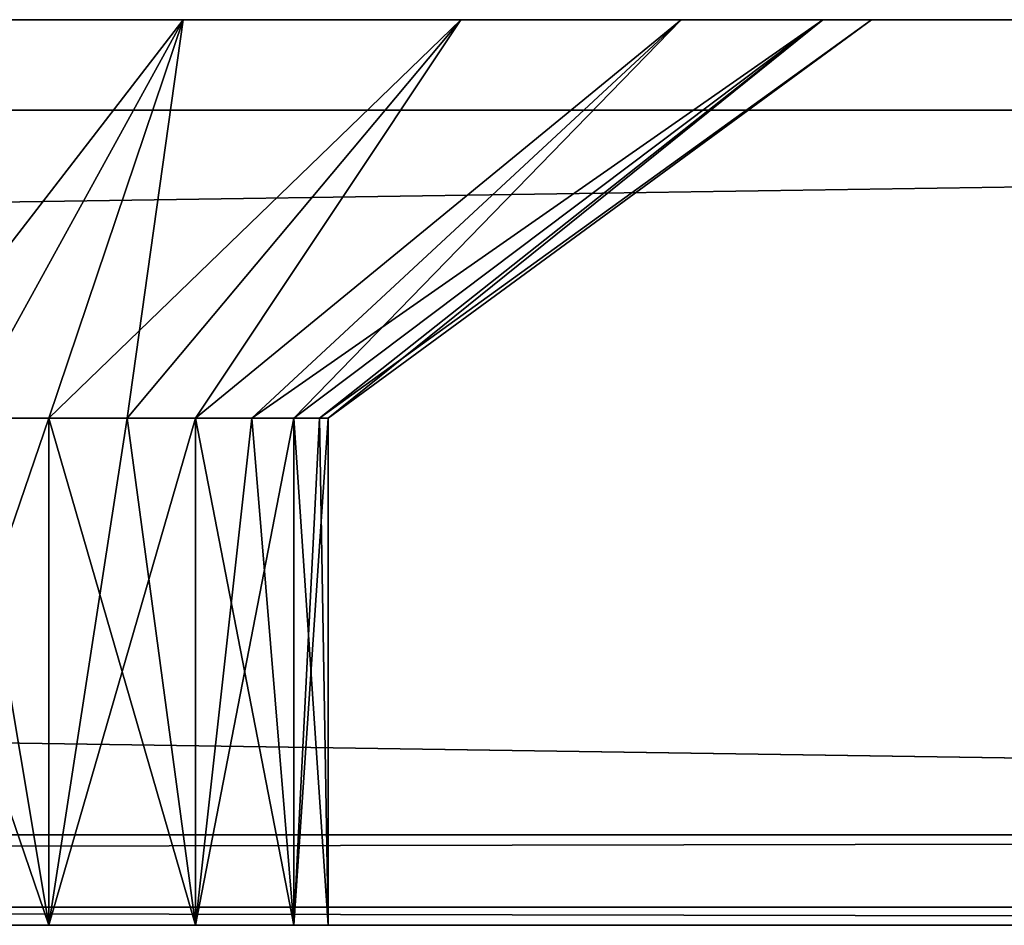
# Model space of a CAD drawing. Header units: millimetres. Extents: x -135 to 135, y -102 to 22.
# Tile 84 of 86: x 100.3 to 105.73, y 16.5 to 21.5. Entities that reach past the tile are written whole.
import ezdxf

# ---------------------------------------------------------------- set-up
doc = ezdxf.new("R2010")
doc.units = ezdxf.units.MM
doc.header["$LTSCALE"] = 65.185185
for name, color, linetype in [('365', 7, 'CONTINUOUS'), ('366', 7, 'CONTINUOUS'), ('367', 7, 'CONTINUOUS'), ('369', 7, 'CONTINUOUS'), ('371', 7, 'CONTINUOUS'), ('372', 7, 'CONTINUOUS'), ('373', 7, 'CONTINUOUS'), ('374', 7, 'CONTINUOUS'), ('381', 7, 'CONTINUOUS'), ('383', 7, 'CONTINUOUS'), ('385', 7, 'CONTINUOUS'), ('392', 7, 'CONTINUOUS'), ('393', 7, 'CONTINUOUS'), ('396', 7, 'CONTINUOUS'), ('397', 7, 'CONTINUOUS')]:
    doc.layers.add(name, color=color, linetype=linetype)

msp = doc.modelspace()

# ---------------------------------------------------------------- linework, layer by layer
at = {"layer": '365', "linetype": 'Continuous'}
for points in [[(134.12, 16.5, -60.5994), (-100, 16.5, -49.0223), (-134.62, 16.5, -60.5994), (134.12, 16.5, -60.5994)], [(-134.62, 16.5, 60.5548), (99.5, 16.5, 48.9777), (134.12, 16.5, 60.5548), (-134.62, 16.5, 60.5548)], [(-100, 16.5, 43.9777), (-115.25, 16.5, 31.4777), (114.75, 16.5, 31.4777), (-100, 16.5, 43.9777)], [(-115.25, 16.5, -31.5223), (99.5, 16.5, -44.0223), (114.75, 16.5, -31.5223), (-115.25, 16.5, -31.5223)], [(-99.0433, 16.5, -48.832), (-100, 16.5, -49.0223), (134.12, 16.5, -60.5994), (-99.0433, 16.5, -48.832)], [(-99.0433, 16.5, 44.168), (-100, 16.5, 43.9777), (114.75, 16.5, 31.4777), (-99.0433, 16.5, 44.168)], [(-98.2322, 16.5, -48.29), (-99.0433, 16.5, -48.832), (134.12, 16.5, -60.5994), (-98.2322, 16.5, -48.29)], [(-98.2322, 16.5, 44.71), (-99.0433, 16.5, 44.168), (114.75, 16.5, 31.4777), (-98.2322, 16.5, 44.71)], [(-97.6903, 16.5, -47.479), (-98.2322, 16.5, -48.29), (134.12, 16.5, -60.5994), (-97.6903, 16.5, -47.479)], [(-97.6903, 16.5, 45.521), (-98.2322, 16.5, 44.71), (114.75, 16.5, 31.4777), (-97.6903, 16.5, 45.521)], [(-97.5, 16.5, -46.5223), (-97.6903, 16.5, -47.479), (134.12, 16.5, -60.5994), (-97.5, 16.5, -46.5223)], [(-97.5, 16.5, 46.4777), (-97.6903, 16.5, 45.521), (114.75, 16.5, 31.4777), (-97.5, 16.5, 46.4777)], [(-97.5, 16.5, 46.4777), (114.75, 16.5, 31.4777), (-20.3043, 16.5, 43.9777), (-97.5, 16.5, 46.4777)], [(98.5433, 16.5, -48.832), (-97.5, 16.5, -46.5223), (134.12, 16.5, -60.5994), (98.5433, 16.5, -48.832)], [(-20.3043, 16.5, 43.9777), (114.75, 16.5, 31.4777), (-19.2595, 16.5, 43.9777), (-20.3043, 16.5, 43.9777)], [(-19.2595, 16.5, 43.9777), (114.75, 16.5, 31.4777), (-13.8491, 16.5, 43.8251), (-19.2595, 16.5, 43.9777)], [(-13.8491, 16.5, 43.8251), (114.75, 16.5, 31.4777), (-13.1366, 16.5, 43.9025), (-13.8491, 16.5, 43.8251)], [(-13.1366, 16.5, 43.9025), (114.75, 16.5, 31.4777), (-12.6121, 16.5, 44.0982), (-13.1366, 16.5, 43.9025)], [(-12.6121, 16.5, 44.0982), (114.75, 16.5, 31.4777), (-10.674, 16.5, 43.9777), (-12.6121, 16.5, 44.0982)], [(-10.674, 16.5, 43.9777), (114.75, 16.5, 31.4777), (-9.1543, 16.5, 43.9777), (-10.674, 16.5, 43.9777)], [(-9.1543, 16.5, 43.9777), (114.75, 16.5, 31.4777), (-7.3429, 16.5, 43.9777), (-9.1543, 16.5, 43.9777)], [(-7.3429, 16.5, 43.9777), (114.75, 16.5, 31.4777), (-5.8368, 16.5, 43.9777), (-7.3429, 16.5, 43.9777)], [(-5.8368, 16.5, 43.9777), (114.75, 16.5, 31.4777), (-4.8531, 16.5, 43.9777), (-5.8368, 16.5, 43.9777)], [(114.75, 16.5, 31.4777), (-2.4379, 16.5, 43.9777), (-4.8531, 16.5, 43.9777), (114.75, 16.5, 31.4777)], [(-2.4379, 16.5, 43.9777), (114.75, 16.5, 31.4777), (-1.8302, 16.5, 44.0539), (-2.4379, 16.5, 43.9777)], [(-1.8302, 16.5, 44.0539), (114.75, 16.5, 31.4777), (-1.4264, 16.5, 44.2375), (-1.8302, 16.5, 44.0539)], [(-1.4264, 16.5, 44.2375), (114.75, 16.5, 31.4777), (1.575, 16.5, 43.9777), (-1.4264, 16.5, 44.2375)], [(1.575, 16.5, 43.9777), (114.75, 16.5, 31.4777), (2.7588, 16.5, 43.9777), (1.575, 16.5, 43.9777)], [(2.7588, 16.5, 43.9777), (114.75, 16.5, 31.4777), (5.1876, 16.5, 43.9777), (2.7588, 16.5, 43.9777)], [(5.1876, 16.5, 43.9777), (114.75, 16.5, 31.4777), (7.579, 16.5, 43.9777), (5.1876, 16.5, 43.9777)], [(7.579, 16.5, 43.9777), (114.75, 16.5, 31.4777), (8.0593, 16.5, 44.0179), (7.579, 16.5, 43.9777)], [(8.0593, 16.5, 44.0179), (114.75, 16.5, 31.4777), (8.366, 16.5, 44.1066), (8.0593, 16.5, 44.0179)], [(8.366, 16.5, 44.1066), (114.75, 16.5, 31.4777), (10.1808, 16.5, 43.9777), (8.366, 16.5, 44.1066)], [(114.75, 16.5, 31.4777), (12.3348, 16.5, 43.9777), (10.1808, 16.5, 43.9777), (114.75, 16.5, 31.4777)], [(12.3348, 16.5, 43.9777), (114.75, 16.5, 31.4777), (12.7767, 16.5, 44.0091), (12.3348, 16.5, 43.9777)], [(12.7767, 16.5, 44.0091), (114.75, 16.5, 31.4777), (13.1082, 16.5, 44.0863), (12.7767, 16.5, 44.0091)], [(13.1082, 16.5, 44.0863), (114.75, 16.5, 31.4777), (16.6849, 16.5, 43.9046), (13.1082, 16.5, 44.0863)], [(16.6849, 16.5, 43.9046), (114.75, 16.5, 31.4777), (17.4094, 16.5, 43.8251), (16.6849, 16.5, 43.9046)], [(17.4094, 16.5, 43.8251), (114.75, 16.5, 31.4777), (18.1219, 16.5, 43.9025), (17.4094, 16.5, 43.8251)], [(18.1219, 16.5, 43.9025), (114.75, 16.5, 31.4777), (18.6463, 16.5, 44.0982), (18.1219, 16.5, 43.9025)], [(18.6463, 16.5, 44.0982), (114.75, 16.5, 31.4777), (19.0587, 16.5, 44.3975), (18.6463, 16.5, 44.0982)], [(19.0587, 16.5, 44.3975), (114.75, 16.5, 31.4777), (19.4364, 16.5, 44.8807), (19.0587, 16.5, 44.3975)], [(19.4364, 16.5, 44.8807), (114.75, 16.5, 31.4777), (19.6978, 16.5, 45.5366), (19.4364, 16.5, 44.8807)], [(114.75, 16.5, 31.4777), (19.8043, 16.5, 46.4709), (19.6978, 16.5, 45.5366), (114.75, 16.5, 31.4777)], [(114.75, 16.5, 31.4777), (97.7322, 16.5, 44.71), (19.8043, 16.5, 46.4709), (114.75, 16.5, 31.4777)], [(98.5433, 16.5, 44.168), (97.7322, 16.5, 44.71), (114.75, 16.5, 31.4777), (98.5433, 16.5, 44.168)], [(99.5, 16.5, 43.9777), (98.5433, 16.5, 44.168), (114.75, 16.5, 31.4777), (99.5, 16.5, 43.9777)], [(99.5, 16.5, -49.0223), (98.5433, 16.5, -48.832), (134.12, 16.5, -60.5994), (99.5, 16.5, -49.0223)], [(100.4567, 16.5, 44.168), (99.5, 16.5, 43.9777), (114.75, 16.5, 31.4777), (100.4567, 16.5, 44.168)], [(100.4567, 16.5, -48.832), (99.5, 16.5, -49.0223), (134.12, 16.5, -60.5994), (100.4567, 16.5, -48.832)], [(99.5, 16.5, -44.0223), (100.4567, 16.5, -44.2126), (114.75, 16.5, -31.5223), (99.5, 16.5, -44.0223)], [(99.5, 16.5, 48.9777), (100.4567, 16.5, 48.7874), (134.12, 16.5, 60.5548), (99.5, 16.5, 48.9777)], [(101.2678, 16.5, 44.71), (100.4567, 16.5, 44.168), (114.75, 16.5, 31.4777), (101.2678, 16.5, 44.71)], [(100.4567, 16.5, 48.7874), (101.2678, 16.5, 48.2455), (134.12, 16.5, 60.5548), (100.4567, 16.5, 48.7874)], [(101.2678, 16.5, -48.29), (100.4567, 16.5, -48.832), (134.12, 16.5, -60.5994), (101.2678, 16.5, -48.29)], [(100.4567, 16.5, -44.2126), (101.2678, 16.5, -44.7545), (114.75, 16.5, -31.5223), (100.4567, 16.5, -44.2126)], [(101.8097, 16.5, 45.521), (101.2678, 16.5, 44.71), (114.75, 16.5, 31.4777), (101.8097, 16.5, 45.521)], [(101.8097, 16.5, -47.479), (101.2678, 16.5, -48.29), (134.12, 16.5, -60.5994), (101.8097, 16.5, -47.479)], [(101.2678, 16.5, 48.2455), (101.8097, 16.5, 47.4344), (114.75, 16.5, 31.4777), (101.2678, 16.5, 48.2455)], [(101.2678, 16.5, -44.7545), (101.8097, 16.5, -45.5656), (114.75, 16.5, -31.5223), (101.2678, 16.5, -44.7545)], [(101.2678, 16.5, 48.2455), (114.75, 16.5, 31.4777), (134.12, 16.5, 60.5548), (101.2678, 16.5, 48.2455)], [(101.8097, 16.5, -45.5656), (102, 16.5, -46.5223), (114.75, 16.5, -31.5223), (101.8097, 16.5, -45.5656)], [(102, 16.5, -46.5223), (101.8097, 16.5, -47.479), (134.12, 16.5, -60.5994), (102, 16.5, -46.5223)], [(102, 16.5, 46.4777), (101.8097, 16.5, 45.521), (114.75, 16.5, 31.4777), (102, 16.5, 46.4777)], [(101.8097, 16.5, 47.4344), (102, 16.5, 46.4777), (114.75, 16.5, 31.4777), (101.8097, 16.5, 47.4344)], [(114.75, 16.5, -31.5223), (102, 16.5, -46.5223), (134.12, 16.5, -60.5994), (114.75, 16.5, -31.5223)]]:
    msp.add_3dface(points, dxfattribs=at)
at = {"layer": '366', "color": 254, "linetype": 'Continuous', "true_color": 0xe6e6e6}
for points in [[(134.12, 21.5, -60.5994), (-134.62, 21.5, -60.5994), (99.5, 21.5, -52.0223), (134.12, 21.5, -60.5994)], [(-134.62, 21.5, 60.5548), (134.12, 21.5, 60.5548), (-100, 21.5, 51.9777), (-134.62, 21.5, 60.5548)], [(-100, 21.5, 51.9777), (134.12, 21.5, 60.5548), (-98.3004, 21.5, 51.7085), (-100, 21.5, 51.9777)], [(-98.3004, 21.5, 51.7085), (134.12, 21.5, 60.5548), (-96.7672, 21.5, 50.9273), (-98.3004, 21.5, 51.7085)], [(-96.7672, 21.5, 50.9273), (134.12, 21.5, 60.5548), (-95.5504, 21.5, 49.7105), (-96.7672, 21.5, 50.9273)], [(-95.5504, 21.5, 49.7105), (134.12, 21.5, 60.5548), (-94.7692, 21.5, 48.1773), (-95.5504, 21.5, 49.7105)], [(-94.7692, 21.5, 48.1773), (134.12, 21.5, 60.5548), (-94.5, 21.5, 46.4777), (-94.7692, 21.5, 48.1773)], [(-94.5, 21.5, 46.4777), (134.12, 21.5, 60.5548), (97.8004, 21.5, 51.7085), (-94.5, 21.5, 46.4777)], [(97.8004, 21.5, 51.7085), (134.12, 21.5, 60.5548), (99.5, 21.5, 51.9777), (97.8004, 21.5, 51.7085)], [(101.1996, 21.5, -41.2915), (99.5, 21.5, -41.0223), (101.1996, 21.5, 41.2469), (101.1996, 21.5, -41.2915)], [(101.1996, 21.5, 41.2469), (99.5, 21.5, -41.0223), (99.5, 21.5, 40.9777), (101.1996, 21.5, 41.2469)], [(101.1996, 21.5, -51.7531), (134.12, 21.5, -60.5994), (99.5, 21.5, -52.0223), (101.1996, 21.5, -51.7531)], [(99.5, 21.5, 51.9777), (134.12, 21.5, 60.5548), (101.1996, 21.5, 51.7085), (99.5, 21.5, 51.9777)], [(102.7328, 21.5, 42.0281), (101.1996, 21.5, -41.2915), (101.1996, 21.5, 41.2469), (102.7328, 21.5, 42.0281)], [(102.7328, 21.5, -42.0727), (101.1996, 21.5, -41.2915), (102.7328, 21.5, 42.0281), (102.7328, 21.5, -42.0727)], [(102.7328, 21.5, -50.9719), (134.12, 21.5, -60.5994), (101.1996, 21.5, -51.7531), (102.7328, 21.5, -50.9719)], [(101.1996, 21.5, 51.7085), (134.12, 21.5, 60.5548), (102.7328, 21.5, 50.9273), (101.1996, 21.5, 51.7085)], [(103.9496, 21.5, -43.2895), (102.7328, 21.5, -42.0727), (103.9496, 21.5, 43.2449), (103.9496, 21.5, -43.2895)], [(103.9496, 21.5, 43.2449), (102.7328, 21.5, -42.0727), (102.7328, 21.5, 42.0281), (103.9496, 21.5, 43.2449)], [(103.9496, 21.5, -49.7551), (134.12, 21.5, -60.5994), (102.7328, 21.5, -50.9719), (103.9496, 21.5, -49.7551)], [(102.7328, 21.5, 50.9273), (134.12, 21.5, 60.5548), (103.9496, 21.5, 49.7105), (102.7328, 21.5, 50.9273)], [(104.7308, 21.5, -44.8227), (103.9496, 21.5, -43.2895), (104.7308, 21.5, 44.7781), (104.7308, 21.5, -44.8227)], [(104.7308, 21.5, 44.7781), (103.9496, 21.5, -43.2895), (103.9496, 21.5, 43.2449), (104.7308, 21.5, 44.7781)], [(103.9496, 21.5, 49.7105), (134.12, 21.5, 60.5548), (104.7308, 21.5, 48.1773), (103.9496, 21.5, 49.7105)], [(104.7308, 21.5, -48.2219), (134.12, 21.5, -60.5994), (103.9496, 21.5, -49.7551), (104.7308, 21.5, -48.2219)], [(105, 21.5, -46.5223), (104.7308, 21.5, -44.8227), (105, 21.5, 46.4777), (105, 21.5, -46.5223)], [(105, 21.5, 46.4777), (104.7308, 21.5, -44.8227), (104.7308, 21.5, 44.7781), (105, 21.5, 46.4777)], [(105, 21.5, -46.5223), (134.12, 21.5, 60.5548), (104.7308, 21.5, -48.2219), (105, 21.5, -46.5223)], [(134.12, 21.5, 60.5548), (134.12, 21.5, -60.5994), (104.7308, 21.5, -48.2219), (134.12, 21.5, 60.5548)], [(134.12, 21.5, 60.5548), (105, 21.5, 46.4777), (104.7308, 21.5, 48.1773), (134.12, 21.5, 60.5548)], [(134.12, 21.5, 60.5548), (105, 21.5, -46.5223), (105, 21.5, 46.4777), (134.12, 21.5, 60.5548)]]:
    msp.add_3dface(points, dxfattribs=at)
at = {"layer": '367', "color": 254, "linetype": 'Continuous', "true_color": 0xe6e6e6}
for points in [[(-134.8271, 21, -61.0994), (134.3271, 21, -61.0994), (-134.8271, 17, -61.0994), (-134.8271, 21, -61.0994)], [(-134.8271, 17, -61.0994), (134.3271, 21, -61.0994), (134.3271, 17, -61.0994), (-134.8271, 17, -61.0994)]]:
    msp.add_3dface(points, dxfattribs=at)
at = {"layer": '369', "color": 254, "linetype": 'Continuous', "true_color": 0xe6e6e6}
for points in [[(134.3271, 17, 61.0548), (-134.8271, 21, 61.0548), (-134.8271, 17, 61.0548), (134.3271, 17, 61.0548)], [(134.3271, 21, 61.0548), (-134.8271, 21, 61.0548), (134.3271, 17, 61.0548), (134.3271, 21, 61.0548)]]:
    msp.add_3dface(points, dxfattribs=at)
at = {"layer": '371', "color": 254, "linetype": 'Continuous', "true_color": 0xe6e6e6}
for points in [[(99.5, 19.3003, -49.0223), (100.4567, 16.5, -48.832), (99.9877, 19.3003, -48.9743), (99.5, 19.3003, -49.0223)], [(99.5, 16.5, -49.0223), (100.4567, 16.5, -48.832), (99.5, 19.3003, -49.0223), (99.5, 16.5, -49.0223)], [(99.9877, 19.3003, -48.9743), (100.4567, 16.5, -48.832), (100.4567, 19.3003, -48.832), (99.9877, 19.3003, -48.9743)], [(100.4567, 19.3003, -48.832), (101.2678, 16.5, -48.29), (100.8889, 19.3003, -48.601), (100.4567, 19.3003, -48.832)], [(100.4567, 16.5, -48.832), (101.2678, 16.5, -48.29), (100.4567, 19.3003, -48.832), (100.4567, 16.5, -48.832)], [(100.8889, 19.3003, -48.601), (101.2678, 16.5, -48.29), (101.2678, 19.3003, -48.2901), (100.8889, 19.3003, -48.601)], [(101.2678, 19.3003, -48.2901), (101.8097, 16.5, -47.479), (101.5787, 19.3003, -47.9112), (101.2678, 19.3003, -48.2901)], [(101.2678, 16.5, -48.29), (101.8097, 16.5, -47.479), (101.2678, 19.3003, -48.2901), (101.2678, 16.5, -48.29)], [(101.5787, 19.3003, -47.9112), (101.8097, 16.5, -47.479), (101.8097, 19.3003, -47.479), (101.5787, 19.3003, -47.9112)], [(101.8097, 16.5, -47.479), (102, 16.5, -46.5223), (101.8097, 19.3003, -47.479), (101.8097, 16.5, -47.479)], [(101.8097, 19.3003, -47.479), (102, 16.5, -46.5223), (101.952, 19.3003, -47.01), (101.8097, 19.3003, -47.479)], [(102, 16.5, -46.5223), (102, 19.3003, -46.5223), (101.952, 19.3003, -47.01), (102, 16.5, -46.5223)]]:
    msp.add_3dface(points, dxfattribs=at)
at = {"layer": '372', "color": 254, "linetype": 'Continuous', "true_color": 0xe6e6e6}
for points in [[(100.4567, 16.5, -44.2126), (99.5, 16.5, -44.0223), (100.4567, 19.3003, -44.2126), (100.4567, 16.5, -44.2126)], [(100.4567, 19.3003, -44.2126), (99.5, 16.5, -44.0223), (99.9877, 19.3003, -44.0703), (100.4567, 19.3003, -44.2126)], [(101.2678, 16.5, -44.7545), (100.4567, 16.5, -44.2126), (101.2678, 19.3003, -44.7545), (101.2678, 16.5, -44.7545)], [(101.2678, 19.3003, -44.7545), (100.4567, 16.5, -44.2126), (100.8889, 19.3003, -44.4436), (101.2678, 19.3003, -44.7545)], [(100.8889, 19.3003, -44.4436), (100.4567, 16.5, -44.2126), (100.4567, 19.3003, -44.2126), (100.8889, 19.3003, -44.4436)], [(101.5787, 19.3003, -45.1334), (101.2678, 16.5, -44.7545), (101.2678, 19.3003, -44.7545), (101.5787, 19.3003, -45.1334)], [(101.8097, 19.3003, -45.5656), (101.2678, 16.5, -44.7545), (101.5787, 19.3003, -45.1334), (101.8097, 19.3003, -45.5656)], [(101.8097, 16.5, -45.5656), (101.2678, 16.5, -44.7545), (101.8097, 19.3003, -45.5656), (101.8097, 16.5, -45.5656)], [(101.952, 19.3003, -46.0346), (101.8097, 16.5, -45.5656), (101.8097, 19.3003, -45.5656), (101.952, 19.3003, -46.0346)], [(102, 19.3003, -46.5223), (101.8097, 16.5, -45.5656), (101.952, 19.3003, -46.0346), (102, 19.3003, -46.5223)], [(102, 16.5, -46.5223), (101.8097, 16.5, -45.5656), (102, 19.3003, -46.5223), (102, 16.5, -46.5223)]]:
    msp.add_3dface(points, dxfattribs=at)
at = {"layer": '373', "color": 254, "linetype": 'Continuous', "true_color": 0xe6e6e6}
for points in [[(99.5, 16.5, 43.9777), (100.4567, 16.5, 44.168), (99.5, 19.3003, 43.9777), (99.5, 16.5, 43.9777)], [(99.5, 19.3003, 43.9777), (100.4567, 16.5, 44.168), (99.9877, 19.3003, 44.0257), (99.5, 19.3003, 43.9777)], [(99.9877, 19.3003, 44.0257), (100.4567, 16.5, 44.168), (100.4567, 19.3003, 44.168), (99.9877, 19.3003, 44.0257)], [(100.4567, 19.3003, 44.168), (101.2678, 16.5, 44.71), (100.8889, 19.3003, 44.399), (100.4567, 19.3003, 44.168)], [(100.4567, 16.5, 44.168), (101.2678, 16.5, 44.71), (100.4567, 19.3003, 44.168), (100.4567, 16.5, 44.168)], [(100.8889, 19.3003, 44.399), (101.2678, 16.5, 44.71), (101.2678, 19.3003, 44.7099), (100.8889, 19.3003, 44.399)], [(101.2678, 19.3003, 44.7099), (101.8097, 16.5, 45.521), (101.5787, 19.3003, 45.0888), (101.2678, 19.3003, 44.7099)], [(101.2678, 16.5, 44.71), (101.8097, 16.5, 45.521), (101.2678, 19.3003, 44.7099), (101.2678, 16.5, 44.71)], [(101.5787, 19.3003, 45.0888), (101.8097, 16.5, 45.521), (101.8097, 19.3003, 45.521), (101.5787, 19.3003, 45.0888)], [(101.8097, 16.5, 45.521), (102, 16.5, 46.4777), (101.8097, 19.3003, 45.521), (101.8097, 16.5, 45.521)], [(101.8097, 19.3003, 45.521), (102, 16.5, 46.4777), (101.952, 19.3003, 45.99), (101.8097, 19.3003, 45.521)], [(102, 16.5, 46.4777), (102, 19.3003, 46.4777), (101.952, 19.3003, 45.99), (102, 16.5, 46.4777)]]:
    msp.add_3dface(points, dxfattribs=at)
at = {"layer": '374', "color": 254, "linetype": 'Continuous', "true_color": 0xe6e6e6}
for points in [[(100.4567, 16.5, 48.7874), (99.5, 16.5, 48.9777), (100.4567, 19.3003, 48.7874), (100.4567, 16.5, 48.7874)], [(100.4567, 19.3003, 48.7874), (99.5, 16.5, 48.9777), (99.9877, 19.3003, 48.9297), (100.4567, 19.3003, 48.7874)], [(100.8889, 19.3003, 48.5564), (100.4567, 16.5, 48.7874), (100.4567, 19.3003, 48.7874), (100.8889, 19.3003, 48.5564)], [(101.2678, 19.3003, 48.2455), (100.4567, 16.5, 48.7874), (100.8889, 19.3003, 48.5564), (101.2678, 19.3003, 48.2455)], [(101.2678, 16.5, 48.2455), (100.4567, 16.5, 48.7874), (101.2678, 19.3003, 48.2455), (101.2678, 16.5, 48.2455)], [(101.5787, 19.3003, 47.8666), (101.2678, 16.5, 48.2455), (101.2678, 19.3003, 48.2455), (101.5787, 19.3003, 47.8666)], [(101.8097, 19.3003, 47.4344), (101.2678, 16.5, 48.2455), (101.5787, 19.3003, 47.8666), (101.8097, 19.3003, 47.4344)], [(101.8097, 16.5, 47.4344), (101.2678, 16.5, 48.2455), (101.8097, 19.3003, 47.4344), (101.8097, 16.5, 47.4344)], [(101.952, 19.3003, 46.9654), (101.8097, 16.5, 47.4344), (101.8097, 19.3003, 47.4344), (101.952, 19.3003, 46.9654)], [(102, 19.3003, 46.4777), (101.8097, 16.5, 47.4344), (101.952, 19.3003, 46.9654), (102, 19.3003, 46.4777)], [(102, 16.5, 46.4777), (101.8097, 16.5, 47.4344), (102, 19.3003, 46.4777), (102, 16.5, 46.4777)]]:
    msp.add_3dface(points, dxfattribs=at)
at = {"layer": '381', "linetype": 'Continuous'}
for points in [[(-134.62, 16.5, 60.5548), (134.12, 16.5, 60.5548), (-134.8271, 17, 61.0548), (-134.62, 16.5, 60.5548)], [(134.12, 16.5, 60.5548), (134.3271, 17, 61.0548), (-134.8271, 17, 61.0548), (134.12, 16.5, 60.5548)]]:
    msp.add_3dface(points, dxfattribs=at)
at = {"layer": '383', "linetype": 'Continuous'}
for points in [[(-134.62, 16.5, -60.5994), (-134.8271, 17, -61.0994), (134.3271, 17, -61.0994), (-134.62, 16.5, -60.5994)], [(134.12, 16.5, -60.5994), (-134.62, 16.5, -60.5994), (134.3271, 17, -61.0994), (134.12, 16.5, -60.5994)]]:
    msp.add_3dface(points, dxfattribs=at)
at = {"layer": '385', "color": 253, "linetype": 'Continuous', "true_color": 0x999999}
for points in [[(114.75, 16.6, -31.5223), (-115.25, 16.6, 31.4777), (-115.25, 16.6, -31.5223), (114.75, 16.6, -31.5223)], [(114.75, 16.6, 31.4777), (-115.25, 16.6, 31.4777), (114.75, 16.6, -31.5223), (114.75, 16.6, 31.4777)]]:
    msp.add_3dface(points, dxfattribs=at)
at = {"layer": '392', "linetype": 'Continuous'}
for points in [[(99.5, 21.5, -41.0223), (101.1996, 21.5, -41.2915), (99.5, 19.3003, -44.0223), (99.5, 21.5, -41.0223)], [(101.1996, 21.5, -41.2915), (99.9877, 19.3003, -44.0703), (99.5, 19.3003, -44.0223), (101.1996, 21.5, -41.2915)], [(101.1996, 21.5, -41.2915), (100.4567, 19.3003, -44.2126), (99.9877, 19.3003, -44.0703), (101.1996, 21.5, -41.2915)], [(101.1996, 21.5, -41.2915), (102.7328, 21.5, -42.0727), (100.4567, 19.3003, -44.2126), (101.1996, 21.5, -41.2915)], [(102.7328, 21.5, -42.0727), (100.8889, 19.3003, -44.4436), (100.4567, 19.3003, -44.2126), (102.7328, 21.5, -42.0727)], [(102.7328, 21.5, -42.0727), (101.2678, 19.3003, -44.7545), (100.8889, 19.3003, -44.4436), (102.7328, 21.5, -42.0727)], [(103.9496, 21.5, -43.2895), (101.5787, 19.3003, -45.1334), (101.2678, 19.3003, -44.7545), (103.9496, 21.5, -43.2895)], [(102.7328, 21.5, -42.0727), (103.9496, 21.5, -43.2895), (101.2678, 19.3003, -44.7545), (102.7328, 21.5, -42.0727)], [(104.7308, 21.5, -44.8227), (101.8097, 19.3003, -45.5656), (101.5787, 19.3003, -45.1334), (104.7308, 21.5, -44.8227)], [(103.9496, 21.5, -43.2895), (104.7308, 21.5, -44.8227), (101.5787, 19.3003, -45.1334), (103.9496, 21.5, -43.2895)], [(104.7308, 21.5, -44.8227), (101.952, 19.3003, -46.0346), (101.8097, 19.3003, -45.5656), (104.7308, 21.5, -44.8227)], [(104.7308, 21.5, -44.8227), (105, 21.5, -46.5223), (101.952, 19.3003, -46.0346), (104.7308, 21.5, -44.8227)], [(105, 21.5, -46.5223), (102, 19.3003, -46.5223), (101.952, 19.3003, -46.0346), (105, 21.5, -46.5223)]]:
    msp.add_3dface(points, dxfattribs=at)
at = {"layer": '393', "linetype": 'Continuous'}
for points in [[(101.1996, 21.5, -51.7531), (99.5, 21.5, -52.0223), (99.9877, 19.3003, -48.9743), (101.1996, 21.5, -51.7531)], [(101.1996, 21.5, -51.7531), (99.9877, 19.3003, -48.9743), (100.4567, 19.3003, -48.832), (101.1996, 21.5, -51.7531)], [(101.1996, 21.5, -51.7531), (100.4567, 19.3003, -48.832), (100.8889, 19.3003, -48.601), (101.1996, 21.5, -51.7531)], [(102.7328, 21.5, -50.9719), (101.1996, 21.5, -51.7531), (100.8889, 19.3003, -48.601), (102.7328, 21.5, -50.9719)], [(102.7328, 21.5, -50.9719), (100.8889, 19.3003, -48.601), (101.2678, 19.3003, -48.2901), (102.7328, 21.5, -50.9719)], [(103.9496, 21.5, -49.7551), (102.7328, 21.5, -50.9719), (101.2678, 19.3003, -48.2901), (103.9496, 21.5, -49.7551)], [(103.9496, 21.5, -49.7551), (101.2678, 19.3003, -48.2901), (101.5787, 19.3003, -47.9112), (103.9496, 21.5, -49.7551)], [(103.9496, 21.5, -49.7551), (101.5787, 19.3003, -47.9112), (101.8097, 19.3003, -47.479), (103.9496, 21.5, -49.7551)], [(104.7308, 21.5, -48.2219), (103.9496, 21.5, -49.7551), (101.8097, 19.3003, -47.479), (104.7308, 21.5, -48.2219)], [(104.7308, 21.5, -48.2219), (101.8097, 19.3003, -47.479), (101.952, 19.3003, -47.01), (104.7308, 21.5, -48.2219)], [(102, 19.3003, -46.5223), (104.7308, 21.5, -48.2219), (101.952, 19.3003, -47.01), (102, 19.3003, -46.5223)], [(105, 21.5, -46.5223), (104.7308, 21.5, -48.2219), (102, 19.3003, -46.5223), (105, 21.5, -46.5223)]]:
    msp.add_3dface(points, dxfattribs=at)
at = {"layer": '396', "linetype": 'Continuous'}
for points in [[(101.1996, 21.5, 41.2469), (99.5, 21.5, 40.9777), (99.9877, 19.3003, 44.0257), (101.1996, 21.5, 41.2469)], [(101.1996, 21.5, 41.2469), (99.9877, 19.3003, 44.0257), (100.4567, 19.3003, 44.168), (101.1996, 21.5, 41.2469)], [(101.1996, 21.5, 41.2469), (100.4567, 19.3003, 44.168), (100.8889, 19.3003, 44.399), (101.1996, 21.5, 41.2469)], [(102.7328, 21.5, 42.0281), (101.1996, 21.5, 41.2469), (100.8889, 19.3003, 44.399), (102.7328, 21.5, 42.0281)], [(102.7328, 21.5, 42.0281), (100.8889, 19.3003, 44.399), (101.2678, 19.3003, 44.7099), (102.7328, 21.5, 42.0281)], [(103.9496, 21.5, 43.2449), (101.2678, 19.3003, 44.7099), (101.5787, 19.3003, 45.0888), (103.9496, 21.5, 43.2449)], [(103.9496, 21.5, 43.2449), (102.7328, 21.5, 42.0281), (101.2678, 19.3003, 44.7099), (103.9496, 21.5, 43.2449)], [(103.9496, 21.5, 43.2449), (101.5787, 19.3003, 45.0888), (101.8097, 19.3003, 45.521), (103.9496, 21.5, 43.2449)], [(104.7308, 21.5, 44.7781), (103.9496, 21.5, 43.2449), (101.8097, 19.3003, 45.521), (104.7308, 21.5, 44.7781)], [(104.7308, 21.5, 44.7781), (101.8097, 19.3003, 45.521), (101.952, 19.3003, 45.99), (104.7308, 21.5, 44.7781)], [(102, 19.3003, 46.4777), (104.7308, 21.5, 44.7781), (101.952, 19.3003, 45.99), (102, 19.3003, 46.4777)], [(105, 21.5, 46.4777), (104.7308, 21.5, 44.7781), (102, 19.3003, 46.4777), (105, 21.5, 46.4777)]]:
    msp.add_3dface(points, dxfattribs=at)
at = {"layer": '397', "linetype": 'Continuous'}
for points in [[(101.1996, 21.5, 51.7085), (99.9877, 19.3003, 48.9297), (99.5, 19.3003, 48.9777), (101.1996, 21.5, 51.7085)], [(99.5, 21.5, 51.9777), (101.1996, 21.5, 51.7085), (99.5, 19.3003, 48.9777), (99.5, 21.5, 51.9777)], [(101.1996, 21.5, 51.7085), (100.4567, 19.3003, 48.7874), (99.9877, 19.3003, 48.9297), (101.1996, 21.5, 51.7085)], [(102.7328, 21.5, 50.9273), (100.8889, 19.3003, 48.5564), (100.4567, 19.3003, 48.7874), (102.7328, 21.5, 50.9273)], [(101.1996, 21.5, 51.7085), (102.7328, 21.5, 50.9273), (100.4567, 19.3003, 48.7874), (101.1996, 21.5, 51.7085)], [(102.7328, 21.5, 50.9273), (101.2678, 19.3003, 48.2455), (100.8889, 19.3003, 48.5564), (102.7328, 21.5, 50.9273)], [(103.9496, 21.5, 49.7105), (101.5787, 19.3003, 47.8666), (101.2678, 19.3003, 48.2455), (103.9496, 21.5, 49.7105)], [(102.7328, 21.5, 50.9273), (103.9496, 21.5, 49.7105), (101.2678, 19.3003, 48.2455), (102.7328, 21.5, 50.9273)], [(104.7308, 21.5, 48.1773), (101.8097, 19.3003, 47.4344), (101.5787, 19.3003, 47.8666), (104.7308, 21.5, 48.1773)], [(103.9496, 21.5, 49.7105), (104.7308, 21.5, 48.1773), (101.5787, 19.3003, 47.8666), (103.9496, 21.5, 49.7105)], [(104.7308, 21.5, 48.1773), (101.952, 19.3003, 46.9654), (101.8097, 19.3003, 47.4344), (104.7308, 21.5, 48.1773)], [(104.7308, 21.5, 48.1773), (105, 21.5, 46.4777), (101.952, 19.3003, 46.9654), (104.7308, 21.5, 48.1773)], [(105, 21.5, 46.4777), (102, 19.3003, 46.4777), (101.952, 19.3003, 46.9654), (105, 21.5, 46.4777)]]:
    msp.add_3dface(points, dxfattribs=at)

doc.saveas('drawing.dxf')
